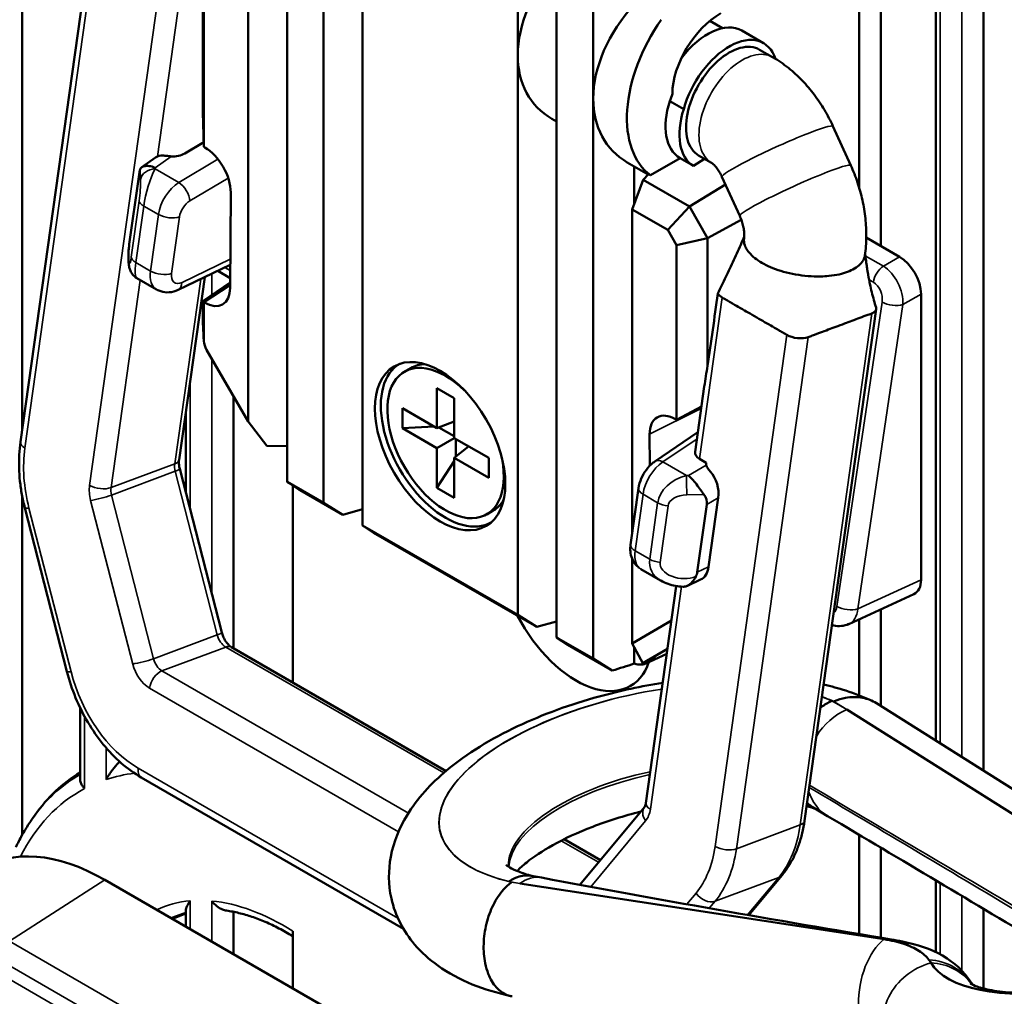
# Model space of a CAD drawing. Header units: millimetres. Extents: x 0 to 4638, y -120 to 1188.
# Tile 226 of 256: x 1501 to 1523, y 331 to 352. Entities that reach past the tile are written whole.
import ezdxf

# ---------------------------------------------------------------- set-up
doc = ezdxf.new("R2010")
doc.units = ezdxf.units.MM
doc.header["$LTSCALE"] = 2
doc.layers.add('Sichtbar (ISO)', color=7, linetype='Continuous', lineweight=50)
doc.layers.add('Sichtbar schmal (ISO)', color=7, linetype='Continuous', lineweight=35)

msp = doc.modelspace()

# ---------------------------------------------------------------- linework, layer by layer
at = {"layer": 'Sichtbar (ISO)'}
for p, q in [((1501.3285, 382.25), (1501.3285, 342.9855)), ((1512.1637, 355.5919), (1512.1637, 351.1916)), ((1519.6295, 355.1267), (1519.6295, 348.2857)), ((1520.1009, 355.1747), (1520.1009, 347.019)), ((1513.0145, 350.7004), (1513.0145, 354.5476)), ((1521.3009, 336.2087), (1521.3009, 354.3824)), ((1507.122, 354.1024), (1507.122, 341.8648)), ((1501.2937, 342.7374), (1502.8629, 353.9196)), ((1522.3413, 335.5546), (1522.3413, 354.0148)), ((1507.9211, 341.4034), (1507.9211, 353.6411)), ((1505.2834, 349.9484), (1505.2834, 353.5622)), ((1505.3012, 353.0039), (1505.3012, 349.1887)), ((1508.7719, 353.1499), (1508.7719, 340.9132)), ((1513.8137, 353.1635), (1513.8137, 350.239)), ((1506.2712, 343.1805), (1506.2712, 352.6668)), ((1516.6363, 351.7819), (1516.3633, 351.9396)), ((1517.0632, 351.7279), (1517.5347, 351.4557)), ((1517.7342, 351.1481), (1517.4513, 351.3114)), ((1512.1637, 351.1916), (1512.1637, 338.9549)), ((1513.0145, 338.4627), (1513.0145, 350.7004)), ((1513.8137, 350.239), (1513.8137, 338.0013)), ((1515.7909, 350.0111), (1515.4894, 350.1852)), ((1505.3011, 349.1892), (1505.2834, 349.9484)), ((1513.0145, 349.7405), (1512.9091, 349.8014)), ((1519.4439, 348.7822), (1519.0543, 349.6377)), ((1505.2988, 349.289), (1504.8856, 349.0419)), ((1505.3011, 349.1892), (1505.3012, 349.1887)), ((1505.3012, 349.1887), (1505.3238, 349.1756)), ((1504.2492, 348.9556), (1503.9453, 348.7418)), ((1515.7121, 348.939), (1515.0649, 348.5654)), ((1515.7121, 348.939), (1516.0025, 348.7714)), ((1516.2471, 348.9274), (1516.0025, 348.7714)), ((1516.4008, 348.8387), (1516.118, 349.002)), ((1515.0168, 348.5844), (1514.559, 348.8488)), ((1514.7113, 348.7608), (1514.7113, 347.9457)), ((1503.6734, 347.0575), (1503.8805, 348.5329)), ((1514.9063, 348.4648), (1514.6645, 347.8209)), ((1515.022, 348.5901), (1514.9063, 348.4648)), ((1515.916, 347.8818), (1514.9063, 348.4648)), ((1515.0649, 348.5654), (1515.022, 348.5901)), ((1517.017, 347.6771), (1516.6274, 348.5326)), ((1516.7041, 348.3642), (1515.916, 347.8818)), ((1505.8891, 348.1924), (1505.878, 346.1058)), ((1514.6645, 340.7341), (1514.6645, 347.8209)), ((1514.6645, 347.8209), (1515.4415, 347.3723)), ((1515.916, 347.8818), (1515.4415, 347.3723)), ((1516.313, 347.1942), (1515.916, 347.8818)), ((1516.313, 347.1942), (1517.0505, 347.5952)), ((1515.4415, 347.3723), (1515.6345, 347.038)), ((1516.313, 347.1942), (1515.6345, 347.038)), ((1516.313, 344.4013), (1516.313, 347.1942)), ((1519.7814, 347.2035), (1520.5094, 346.7832)), ((1515.6345, 347.038), (1515.6345, 343.2227)), ((1504.7419, 346.0619), (1505.8807, 346.6086)), ((1504.2709, 346.0672), (1503.841, 346.3154)), ((1504.7608, 342.3488), (1505.3209, 346.3398)), ((1505.6067, 346.4771), (1505.8791, 346.3198)), ((1519.2463, 346.4147), (1519.2463, 346.4146)), ((1505.8786, 346.2208), (1505.2834, 345.8138)), ((1505.3011, 345.7905), (1505.8784, 346.1852)), ((1520.1009, 346.0205), (1520.1009, 346.0205)), ((1520.9802, 345.9678), (1520.9802, 339.7266)), ((1505.2834, 345.8138), (1505.3011, 345.7905)), ((1505.2834, 345.3575), (1505.2834, 345.8138)), ((1505.3012, 345.79), (1505.3011, 345.7905)), ((1505.3126, 345.7834), (1505.3012, 345.79)), ((1505.3012, 345.79), (1505.3012, 344.9432)), ((1520.0008, 345.6382), (1518.4315, 334.456)), ((1519.9435, 345.5659), (1519.9435, 345.5659)), ((1506.2712, 343.1805), (1505.364, 344.7517)), ((1509.8271, 344.3534), (1509.6857, 344.2718)), ((1516.2421, 343.9496), (1516.0417, 342.5213)), ((1505.9482, 343.7398), (1505.9482, 338.2275)), ((1510.3971, 343.0395), (1510.3971, 343.9105)), ((1510.3971, 343.9105), (1510.7742, 343.6927)), ((1510.7742, 343.6927), (1510.7742, 342.8218)), ((1515.6353, 343.2227), (1516.1805, 343.5105)), ((1504.9078, 343.3964), (1504.9078, 341.6363)), ((1509.6429, 343.0395), (1509.6429, 343.475)), ((1509.6429, 343.475), (1510.3971, 343.0395)), ((1516.1767, 343.4834), (1515.6353, 343.2227)), ((1506.6795, 342.6506), (1506.2712, 343.1805)), ((1510.3364, 343.0746), (1509.6429, 343.0395)), ((1510.7742, 343.1872), (1510.3971, 343.0395)), ((1515.6345, 343.2227), (1515.6119, 343.2358)), ((1515.6353, 343.2227), (1515.6345, 343.2227)), ((1510.3971, 342.6041), (1509.6429, 343.0395)), ((1510.7742, 342.8599), (1510.4364, 343.0549)), ((1515.0465, 342.9054), (1515.0502, 342.2187)), ((1516.1022, 342.9526), (1515.1597, 342.3109)), ((1507.122, 342.6479), (1506.6795, 342.6506)), ((1510.3971, 342.6041), (1510.7742, 342.8218)), ((1510.7742, 342.8218), (1511.5285, 342.3863)), ((1511.0907, 342.6391), (1510.7742, 342.3863)), ((1510.8072, 342.8028), (1510.8072, 342.4127)), ((1510.3971, 341.7332), (1510.3971, 342.6041)), ((1510.7742, 342.3163), (1510.3971, 341.7332)), ((1511.5285, 341.9509), (1510.7742, 342.3863)), ((1510.7742, 342.3863), (1510.7742, 341.5154)), ((1511.5285, 342.3863), (1511.5285, 341.9509)), ((1516.2797, 342.2822), (1516.1364, 342.3649)), ((1504.7758, 342.15), (1505.695, 338.5735)), ((1507.9211, 341.4034), (1507.122, 341.8648)), ((1507.122, 341.8648), (1507.3621, 341.7058)), ((1507.2458, 341.7828), (1507.2458, 337.4783)), ((1501.3285, 341.5729), (1501.3285, 334.1404)), ((1507.405, 341.6809), (1508.3389, 341.1417)), ((1510.7742, 341.5154), (1510.3971, 341.7332)), ((1514.6303, 340.491), (1514.8037, 341.7266)), ((1508.3389, 341.1417), (1507.9211, 341.4034)), ((1516.0864, 339.8908), (1516.2935, 341.3663)), ((1516.3366, 340.0066), (1516.5481, 341.5136)), ((1502.309, 337.7191), (1501.3898, 341.2956)), ((1508.7719, 341.2654), (1508.3389, 341.1417)), ((1511.6271, 341.2358), (1511.4857, 341.1541)), ((1509.0138, 340.753), (1508.7719, 340.9132)), ((1508.7719, 340.9132), (1512.1637, 338.9549)), ((1512.5827, 338.6925), (1509.0138, 340.753)), ((1514.6645, 338.3346), (1514.6645, 340.1825)), ((1514.8557, 339.9561), (1515.2856, 339.7079)), ((1516.1601, 339.7272), (1515.8729, 339.5943)), ((1515.63, 339.5877), (1514.9644, 334.8446)), ((1520.8245, 339.4124), (1519.404, 338.7557)), ((1520.1009, 339.0779), (1520.1009, 336.9632)), ((1512.5827, 338.6925), (1512.1637, 338.9549)), ((1512.5827, 338.6925), (1513.0145, 338.8159)), ((1514.6645, 338.3346), (1515.5238, 338.8307)), ((1519.6295, 338.86), (1519.6295, 337.1974)), ((1513.2558, 338.303), (1513.0145, 338.4627)), ((1513.0145, 338.4627), (1513.8137, 338.0013)), ((1514.9002, 337.9044), (1514.6645, 338.3346)), ((1510.5961, 335.5441), (1505.9061, 338.2518)), ((1514.1898, 337.7637), (1513.2558, 338.303)), ((1514.7113, 338.2491), (1514.7113, 337.8924)), ((1515.4373, 338.2145), (1514.9002, 337.9044)), ((1515.4224, 338.108), (1514.9661, 337.897)), ((1513.8137, 338.0013), (1514.2296, 337.7408)), ((1515.1827, 338.0208), (1514.9002, 337.9044)), ((1514.9876, 337.9081), (1515.1827, 338.0208)), ((1502.5979, 336.9274), (1502.5979, 335.3764)), ((1519.3536, 336.8861), (1523.9892, 333.9714)), ((1520.0019, 337.0255), (1524.9354, 333.9235)), ((1509.6635, 332.0963), (1503.9345, 335.404)), ((1513.5224, 333.0567), (1514.934, 334.7561)), ((1518.6378, 334.7368), (1518.9374, 334.559)), ((1501.5585, 334.506), (1501.6137, 334.5841)), ((1513.9703, 333.596), (1513.1778, 334.0535)), ((1519.6295, 334.1479), (1519.6295, 331.9789)), ((1520.1009, 333.8677), (1520.1009, 331.9003)), ((1503.1374, 333.1647), (1518.3728, 324.3685)), ((1512.4626, 333.2539), (1512.6822, 333.2128)), ((1517.9415, 333.2685), (1517.214, 332.3928)), ((1520.172, 331.8656), (1512.2081, 333.0852)), ((1521.3009, 331.5859), (1521.3009, 333.1535)), ((1522.3413, 330.7905), (1522.3413, 332.5331)), ((1504.9078, 332.4962), (1504.9078, 332.1425)), ((1505.9482, 332.4673), (1505.9482, 331.5418)), ((1507.2458, 332.0457), (1507.2458, 330.7927))]:
    msp.add_line(p, q, dxfattribs=at)
for centre, major_axis, ratio, start_param, end_param in [((1514.7084, 352.0398), (-2.1449, -1.9619), 0.6979017, 4.8726231, 5.7150465), ((1516.3584, 351.0872), (-2.1449, -1.9619), 0.6979017, 4.8482107, 5.7150465), ((1516.6629, 350.9114), (0.8146, 1.2667), 0.6067281, 0.8668276, 2.3714445), ((1516.6629, 350.9114), (-1.5363, -2.389), 0.6067281, 4.6600209, 6.2395377), ((1516.3132, 350.4288), (0.75, 1.299), 0.5773503, 0, 1.355351), ((1516.7847, 350.1567), (0.75, 1.299), 0.5773503, 5.8059408, 8.2822603), ((1516.7847, 350.1567), (0.6667, 1.1547), 0.5773503, 0, 3.1415927), ((1514.7084, 352.0398), (-2.1449, -1.9619), 0.6979017, 5.7150465, 6.5004447), ((1516.3584, 351.0872), (-2.1449, -1.9619), 0.6979017, 5.7150465, 6.5004447), ((1516.5148, 350.2171), (-0.8164, -1.2696), 0.6067281, 5.107859, 6.3008094), ((1516.5352, 350.3007), (-0.8119, -1.2626), 0.6067281, 5.0507654, 5.1697372), ((1516.7652, 350.0725), (-0.7542, -1.3063), 0.5773503, 5.0787894, 6.2717398), ((1505.3231, 348.5224), (-0.4, 0.6928), 0.5780582, 3.9214385, 5.4971668), ((1504.4872, 348.4709), (-0.178, 0.5154), 0.6574419, 5.9955999, 6.4702849), ((1504.6584, 349.1833), (0.3372, 0.0241), 0.6054679, 4.4606062, 5.4073279), ((1503.8906, 348.0513), (0.0405, 0.6792), 0.0803672, 0.3019064, 0.7873526), ((1503.691, 346.6289), (0.0372, 0.6361), 0.0899479, 0.8369273, 1.0412426), ((1520.5081, 346.2389), (-0.3333, 0.5774), 0.5789338, 3.9283603, 5.4964176), ((1505.3119, 346.4374), (0.4005, -0.6937), 0.5766518, 5.4983998, 7.0618281), ((1504.609, 346.6419), (0.3406, 0.5732), 0.5889681, 3.1489669, 3.1545344), ((1504.5976, 346.3624), (0.1443, -0.3005), 0.5864118, 6.283155, 6.2831853), ((1519.1652, 362.3812), (-4.7277, -31.9512), 0.007111, 5.2523489, 5.3111225), ((1516.8637, 345.9805), (-0.3301, 0.0463), 0.4683232, 0.270697, 0.8586851), ((1519.6707, 345.6845), (0.3301, -0.0463), 0.4683232, 5.5710606, 6.5021102), ((1505.3138, 344.7227), (0.0212, -0.9114), 0.023941, 3.9414493, 4.0293074), ((1505.2817, 349.6575), (-0.0837, 5.4232), 0.0202926, 2.5043698, 2.5146513), ((1518.2779, 345.164), (0.3301, -0.0463), 0.4683232, 4.0002643, 5.5710741), ((1505.47, 344.844), (-0.1167, 0.2389), 0.5155216, 0.9097082, 1.7080908), ((1510.5857, 342.7129), (1, -1.7321), 0.5773503, 3.1384289, 6.2863491), ((1510.5857, 342.7129), (0.9, -1.5588), 0.5773503, 2.0236918, 7.4010861), ((1510.7271, 342.7946), (-0.9, 1.5588), 0.5773503, 5.9843157, 6.2831853), ((1516.5899, 344.029), (-0.3205, -2.1399), 0.1537778, 4.560584, 4.7725073), ((1515.6126, 342.5818), (-0.4005, 0.6937), 0.5766432, 5.4983924, 7.0741207), ((1516.378, 342.519), (-0.3372, -0.0241), 0.6054679, 6.1543524, 7.0130308), ((1516.616, 342.2796), (-0.3372, -0.0241), 0.6054679, 6.1533821, 6.4238628), ((1516.1697, 341.726), (0.1722, -0.5109), 0.6725322, 0.9304357, 2.12856), ((1506.8705, 342.0247), (-0.7787, 0.4741), 0.023941, 2.2685669, 2.341736), ((1515.5088, 341.3435), (-0.7854, -0.099), 0.5973068, 2.9809791, 3.4664253), ((1510.7271, 342.7946), (0.9, -1.5588), 0.5773503, 0, 0.2988696), ((1515.3092, 339.9211), (-0.78, -0.015), 0.6037044, 2.8409823, 3.0452976), ((1515.9586, 340.2216), (0.1826, -0.5022), 0.6721269, 0.0569412, 0.9021544), ((1515.7614, 340.203), (0.6927, 0.2426), 0.7669787, 3.7247279, 3.7296309), ((1520.5081, 340.0006), (-0.3342, 0.5789), 0.575771, 3.0893757, 3.9256213), ((1513.4377, 339.4606), (1.1883, -2.0582), 0.5773503, 4.6348053, 6.7476207), ((1519.1382, 339.3673), (-0.2568, 0.6156), 0.6247285, 3.1644203, 3.1652681), ((1513.9769, 338.321), (-3.3275, -0.9835), 0.1810355, 1.5932464, 1.7395688), ((1514.5865, 338.6029), (-0.4011, 0.6947), 0.575771, 2.5770554, 3.1415927), ((1513.5929, 338.1435), (0.8228, -0.5008), 0.0214458, 5.5369865, 5.6101556), ((1507.3096, 327.4852), (-4.6547, 8.0622), 0.5773503, 0.0123085, 0.2602952), ((1503.1404, 328.8056), (-2.6675, 4.6235), 0.5768877, 5.4985329, 6.3120989), ((1507.3096, 327.4852), (-2.762, 4.7839), 0.5773503, 6.1600249, 6.2573189), ((1524.2822, 332.1766), (3.1525, 0.6449), 0.4293764, 3.2801862, 5.9067022), ((1518.6425, 330.6666), (2.6126, 0.5344), 0.4293764, 0.1385936, 0.2065324)]:
    msp.add_ellipse(centre, major_axis=major_axis, ratio=ratio, start_param=start_param, end_param=end_param, dxfattribs=at)
msp.add_ellipse((1510.4678, 342.6449), major_axis=(-1.0073, 1.7447), ratio=0.5773503, dxfattribs=at)
for points, knots in [([(1519.0543, 349.6377), (1518.9988, 349.7596), (1518.9369, 349.8786), (1518.8002, 350.1095), (1518.7256, 350.2213), (1518.5634, 350.4361), (1518.476, 350.5392), (1518.2878, 350.7345), (1518.187, 350.8269), (1517.9714, 350.9983), (1517.8565, 351.0774), (1517.7342, 351.1481)], [0.78539816, 0.78539816, 0.78539816, 0.78539816, 0.9424778, 0.9424778, 1.09955743, 1.09955743, 1.25663706, 1.25663706, 1.41371669, 1.41371669, 1.57079633, 1.57079633, 1.57079633, 1.57079633]), ([(1504.5886, 348.9796), (1504.5721, 348.981), (1504.5558, 348.9826), (1504.4972, 348.9889), (1504.4577, 348.9939), (1504.4214, 348.9975), (1504.417, 348.998), (1504.4125, 348.9984)], [0.226744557, 0.226744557, 0.226744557, 0.226744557, 0.233902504, 0.233902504, 0.253174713, 0.253174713, 0.255950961, 0.255950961, 0.255950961, 0.255950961]), ([(1504.2359, 348.7316), (1504.1939, 348.7497), (1504.1488, 348.7627), (1504.0658, 348.7738), (1504.0281, 348.7718), (1503.9715, 348.7582), (1503.9475, 348.7462), (1503.9227, 348.7215), (1503.9165, 348.7112), (1503.913, 348.7007)], [0, 0, 0, 0, 0.023772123, 0.023772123, 0.047544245, 0.047544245, 0.069499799, 0.069499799, 0.082140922, 0.082140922, 0.082140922, 0.082140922]), ([(1516.6274, 348.5326), (1516.6108, 348.569), (1516.5926, 348.6038), (1516.5548, 348.6678), (1516.5351, 348.697), (1516.4968, 348.7478), (1516.4781, 348.7694), (1516.4448, 348.8039), (1516.4302, 348.8169), (1516.4087, 348.8339), (1516.4019, 348.8381), (1516.4008, 348.8387)], [0.78539816, 0.78539816, 0.78539816, 0.78539816, 0.9424778, 0.9424778, 1.09955743, 1.09955743, 1.25663706, 1.25663706, 1.41371669, 1.41371669, 1.57079633, 1.57079633, 1.57079633, 1.57079633]), ([(1519.7513, 346.8139), (1519.7703, 346.9495), (1519.7801, 347.0852), (1519.7832, 347.3556), (1519.7765, 347.4902), (1519.7482, 347.7575), (1519.7265, 347.8901), (1519.669, 348.152), (1519.6333, 348.2813), (1519.5485, 348.5354), (1519.4994, 348.6603), (1519.4439, 348.7822)], [0, 0, 0, 0, 0.15707963, 0.15707963, 0.31415927, 0.31415927, 0.4712389, 0.4712389, 0.62831853, 0.62831853, 0.78539816, 0.78539816, 0.78539816, 0.78539816]), ([(1517.1105, 347.1845), (1517.1129, 347.2016), (1517.1149, 347.2242), (1517.1155, 347.2778), (1517.1142, 347.3087), (1517.107, 347.376), (1517.1012, 347.4123), (1517.0848, 347.4873), (1517.0741, 347.5259), (1517.0485, 347.6026), (1517.0336, 347.6407), (1517.017, 347.6771)], [0, 0, 0, 0, 0.15707963, 0.15707963, 0.31415927, 0.31415927, 0.4712389, 0.4712389, 0.62831853, 0.62831853, 0.78539816, 0.78539816, 0.78539816, 0.78539816]), ([(1517.1567, 346.9685), (1517.1497, 346.9812), (1517.1216, 347.0378), (1517.1048, 347.1109), (1517.1084, 347.1694), (1517.1105, 347.1845)], [0.904472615, 0.904472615, 0.904472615, 0.904472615, 0.915635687, 0.954304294, 0.96799322, 0.96799322, 0.96799322, 0.96799322]), ([(1516.5398, 345.9838), (1516.5693, 346.044), (1516.5984, 346.1042), (1516.6273, 346.1645), (1516.6852, 346.285), (1516.7423, 346.4058), (1516.7986, 346.5266), (1516.8576, 346.653), (1516.9158, 346.7795), (1516.9734, 346.9062), (1517.0015, 346.9681), (1517.0295, 347.0301), (1517.0574, 347.092)], [0, 0, 0, 0, 0.13923266, 0.13923266, 0.13923266, 0.41771391, 0.41771391, 0.41771391, 0.70882536, 0.70882536, 0.70882536, 0.85116891, 0.85116891, 0.85116891, 0.85116891]), ([(1517.5024, 346.6522), (1517.4455, 346.685), (1517.3413, 346.7544), (1517.2256, 346.8636), (1517.1739, 346.9374), (1517.1567, 346.9685)], [0.79962986, 0.79962986, 0.79962986, 0.79962986, 0.83829847, 0.87696708, 0.90447261, 0.90447261, 0.90447261, 0.90447261]), ([(1503.8345, 346.3202), (1503.804, 346.3387), (1503.7763, 346.3623), (1503.7293, 346.4165), (1503.7099, 346.4484), (1503.6851, 346.5055), (1503.6779, 346.5307), (1503.6692, 346.5692), (1503.6666, 346.585), (1503.6588, 346.6415), (1503.6565, 346.6816), (1503.6539, 346.7785), (1503.6543, 346.8362), (1503.6566, 346.901)], [0.00147167, 0.00147167, 0.00147167, 0.00147167, 0.01776343, 0.01776343, 0.03473259, 0.03473259, 0.04919879, 0.04919879, 0.06103708, 0.06103708, 0.09253505, 0.09253505, 0.12650557, 0.12650557, 0.12650557, 0.12650557]), ([(1519.7513, 346.8139), (1519.7474, 346.7863), (1519.7276, 346.7177), (1519.6566, 346.6176), (1519.5321, 346.5234), (1519.4298, 346.4758), (1519.3737, 346.4548)], [0.3492955, 0.3492955, 0.3492955, 0.3492955, 0.37427519, 0.41294379, 0.4516124, 0.49028101, 0.49028101, 0.49028101, 0.49028101]), ([(1519.7561, 346.8496), (1519.7581, 346.8313), (1519.7603, 346.8132), (1519.7654, 346.7745), (1519.7683, 346.7537), (1519.7782, 346.6828), (1519.7854, 346.6346), (1519.7979, 346.5511), (1519.8033, 346.5157), (1519.8108, 346.4669), (1519.8129, 346.4536), (1519.8166, 346.4301), (1519.8181, 346.42), (1519.8201, 346.4077), (1519.8204, 346.4058), (1519.8207, 346.4039)], [0.00470898, 0.00470898, 0.00470898, 0.00470898, 0.012969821, 0.012969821, 0.023584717, 0.023584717, 0.049736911, 0.049736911, 0.069323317, 0.069323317, 0.076668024, 0.076668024, 0.082177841, 0.082177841, 0.083140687, 0.083140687, 0.083140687, 0.083140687]), ([(1518.7876, 346.3544), (1518.7627, 346.3538), (1518.65, 346.3527), (1518.4411, 346.3643), (1518.1669, 346.4069), (1517.9095, 346.4732), (1517.683, 346.5572), (1517.5594, 346.6193), (1517.5024, 346.6522)], [0.59512376, 0.59512376, 0.59512376, 0.59512376, 0.60628683, 0.64495544, 0.68362404, 0.72229265, 0.76096126, 0.79962986, 0.79962986, 0.79962986, 0.79962986]), ([(1519.3737, 346.4548), (1519.3176, 346.4339), (1519.1956, 346.3977), (1518.9926, 346.3648), (1518.8491, 346.3559), (1518.7876, 346.3544)], [0.49028101, 0.49028101, 0.49028101, 0.49028101, 0.52894961, 0.56761822, 0.59512376, 0.59512376, 0.59512376, 0.59512376]), ([(1519.82, 346.4077), (1519.82, 346.4077), (1519.82, 346.4077), (1519.8201, 346.4076), (1519.8201, 346.4075), (1519.8202, 346.407), (1519.8202, 346.4067), (1519.8203, 346.4059), (1519.8204, 346.4054), (1519.8206, 346.4044), (1519.8207, 346.4037), (1519.821, 346.4018), (1519.8213, 346.4004), (1519.822, 346.3963), (1519.8225, 346.3934), (1519.8235, 346.3873), (1519.8241, 346.384), (1519.826, 346.3733), (1519.8273, 346.3661), (1519.8314, 346.3432), (1519.8342, 346.3281), (1519.8449, 346.2717), (1519.853, 346.2309), (1519.8869, 346.069), (1519.9161, 345.9496), (1519.964, 345.7804), (1519.9805, 345.726), (1519.9975, 345.6729)], [0.08891031, 0.08891031, 0.08891031, 0.08891031, 0.08909205, 0.08909205, 0.08941304, 0.08941304, 0.08973515, 0.08973515, 0.09005765, 0.09005765, 0.09037927, 0.09037927, 0.09102681, 0.09102681, 0.0923195, 0.0923195, 0.0938362, 0.0938362, 0.09734364, 0.09734364, 0.1051658, 0.1051658, 0.12626219, 0.12626219, 0.18961233, 0.18961233, 0.22068372, 0.22068372, 0.22068372, 0.22068372]), ([(1504.7419, 346.0619), (1504.6793, 346.0318), (1504.6107, 346.0124), (1504.4809, 346.0038), (1504.4181, 346.0114), (1504.3304, 346.0404), (1504.3015, 346.0533), (1504.2744, 346.0689)], [0, 0, 0, 0, 0.032964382, 0.032964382, 0.062225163, 0.062225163, 0.077212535, 0.077212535, 0.077212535, 0.077212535]), ([(1518.0458, 345.0773), (1518.0267, 345.0882), (1517.9874, 345.1109), (1517.9559, 345.1292), (1517.9221, 345.1487), (1517.895, 345.1643), (1517.8688, 345.1795), (1517.8006, 345.2188), (1517.7419, 345.2527), (1517.6923, 345.2814), (1517.5571, 345.3594), (1517.4824, 345.4025), (1517.3387, 345.4855), (1517.195, 345.5685), (1517.1203, 345.6119), (1516.9852, 345.69), (1516.9355, 345.7186), (1516.8768, 345.7525), (1516.8086, 345.7918), (1516.7824, 345.8069), (1516.7554, 345.8225), (1516.7215, 345.842), (1516.6899, 345.8602), (1516.6505, 345.8828), (1516.6316, 345.8938)], [0.00000096, 0.00000096, 0.00000096, 0.00000096, 0.04023315, 0.04023315, 0.04023315, 0.083242, 0.083242, 0.083242, 0.19516319, 0.19516319, 0.19516319, 0.5, 0.5, 0.5, 0.80483104, 0.80483104, 0.80483104, 0.91675489, 0.91675489, 0.91675489, 0.95976534, 0.95976534, 0.95976534, 0.99999918, 0.99999918, 0.99999918, 0.99999918]), ([(1519.9064, 345.5485), (1519.8878, 345.5414), (1519.849, 345.527), (1519.8178, 345.5154), (1519.7845, 345.5029), (1519.7579, 345.493), (1519.7321, 345.4833), (1519.6649, 345.4582), (1519.6071, 345.4366), (1519.5582, 345.4184), (1519.4251, 345.3686), (1519.3515, 345.3411), (1519.21, 345.2882), (1519.0685, 345.2353), (1518.9948, 345.208), (1518.8617, 345.1583), (1518.8129, 345.1401), (1518.7551, 345.1185), (1518.6879, 345.0933), (1518.6621, 345.0837), (1518.6354, 345.0737), (1518.6022, 345.0612), (1518.5711, 345.0495), (1518.5324, 345.0349), (1518.5136, 345.0279)], [0.00000096, 0.00000096, 0.00000096, 0.00000096, 0.04023315, 0.04023315, 0.04023315, 0.083242, 0.083242, 0.083242, 0.19516319, 0.19516319, 0.19516319, 0.5, 0.5, 0.5, 0.80483104, 0.80483104, 0.80483104, 0.91675489, 0.91675489, 0.91675489, 0.95976534, 0.95976534, 0.95976534, 0.99999918, 0.99999918, 0.99999918, 0.99999918]), ([(1501.2937, 342.7374), (1501.2808, 342.6461), (1501.272, 342.5531), (1501.262, 342.3646), (1501.2609, 342.269), (1501.2664, 342.0763), (1501.273, 341.9791), (1501.2937, 341.7841), (1501.3079, 341.6862), (1501.3434, 341.4905), (1501.3649, 341.3928), (1501.3898, 341.2956)], [3.14159265, 3.14159265, 3.14159265, 3.14159265, 3.24631241, 3.24631241, 3.35103216, 3.35103216, 3.45575192, 3.45575192, 3.56047167, 3.56047167, 3.66519143, 3.66519143, 3.66519143, 3.66519143]), ([(1504.7758, 342.15), (1504.772, 342.1647), (1504.7688, 342.1794), (1504.7635, 342.2085), (1504.7614, 342.2228), (1504.7585, 342.2507), (1504.7576, 342.2643), (1504.7568, 342.2905), (1504.757, 342.3032), (1504.7582, 342.327), (1504.7593, 342.3383), (1504.7608, 342.3488)], [2.61799388, 2.61799388, 2.61799388, 2.61799388, 2.72271363, 2.72271363, 2.82743339, 2.82743339, 2.93215314, 2.93215314, 3.0368729, 3.0368729, 3.14159265, 3.14159265, 3.14159265, 3.14159265]), ([(1514.8037, 341.7266), (1514.8138, 341.7985), (1514.8352, 341.8714), (1514.8941, 342.0077), (1514.9319, 342.0729), (1515.019, 342.1895), (1515.0695, 342.2424), (1515.1362, 342.2944), (1515.1478, 342.3029), (1515.1597, 342.3109)], [0, 0, 0, 0, 0.03398345, 0.03398345, 0.06704696, 0.06704696, 0.10009534, 0.10009534, 0.10689949, 0.10689949, 0.10689949, 0.10689949]), ([(1516.2841, 342.2272), (1516.2873, 342.2172), (1516.2915, 342.207), (1516.3112, 342.1681), (1516.3336, 342.1373), (1516.3625, 342.1034), (1516.3662, 342.0991), (1516.3701, 342.0947)], [-0.289301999, -0.289301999, -0.289301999, -0.289301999, -0.282144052, -0.282144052, -0.262871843, -0.262871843, -0.260095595, -0.260095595, -0.260095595, -0.260095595]), ([(1515.8935, 342.0011), (1515.9255, 341.9765), (1515.9603, 341.9434), (1516.0293, 341.8666), (1516.0636, 341.8231), (1516.1238, 341.7421), (1516.1544, 341.6985), (1516.2011, 341.6325), (1516.2179, 341.609), (1516.2342, 341.5871)], [-0.455351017, -0.455351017, -0.455351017, -0.455351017, -0.431578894, -0.431578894, -0.407806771, -0.407806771, -0.385851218, -0.385851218, -0.373210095, -0.373210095, -0.373210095, -0.373210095]), ([(1514.8133, 339.9881), (1514.7867, 340.0082), (1514.7624, 340.0313), (1514.7083, 340.0951), (1514.6819, 340.1395), (1514.6425, 340.2365), (1514.6302, 340.2906), (1514.6217, 340.3932), (1514.6235, 340.4423), (1514.6303, 340.491)], [0.008604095, 0.008604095, 0.008604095, 0.008604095, 0.024507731, 0.024507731, 0.048866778, 0.048866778, 0.075134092, 0.075134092, 0.098179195, 0.098179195, 0.098179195, 0.098179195]), ([(1515.7785, 339.5731), (1515.6674, 339.5766), (1515.5555, 339.5967), (1515.3947, 339.6523), (1515.3399, 339.6771), (1515.2887, 339.7071)], [0, 0, 0, 0, 0.050003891, 0.050003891, 0.076980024, 0.076980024, 0.076980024, 0.076980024]), ([(1516.0569, 339.796), (1516.0347, 339.7507), (1516.0075, 339.7097), (1515.9777, 339.6761), (1515.9437, 339.6377), (1515.905, 339.6081), (1515.8655, 339.5909), (1515.8472, 339.583), (1515.8283, 339.5775), (1515.8096, 339.5749), (1515.7991, 339.5734), (1515.7887, 339.5728), (1515.7785, 339.5731)], [0, 0, 0, 0, 0.24410958, 0.24410958, 0.24410958, 0.52300193, 0.52300193, 0.52300193, 0.65214903, 0.65214903, 0.65214903, 0.72472813, 0.72472813, 0.72472813, 0.72472813]), ([(1519.4026, 338.7579), (1519.351, 338.734), (1519.2945, 338.7189), (1519.1825, 338.7092), (1519.1256, 338.7139), (1519.0584, 338.7307), (1519.0454, 338.7345), (1519.0326, 338.7388)], [0, 0, 0, 0, 0.027172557, 0.027172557, 0.053638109, 0.053638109, 0.06005013, 0.06005013, 0.06005013, 0.06005013]), ([(1505.9061, 338.2518), (1505.8934, 338.2591), (1505.8784, 338.2697), (1505.8464, 338.2976), (1505.8295, 338.315), (1505.7962, 338.3556), (1505.7799, 338.3789), (1505.7498, 338.4297), (1505.7361, 338.4572), (1505.7124, 338.5144), (1505.7026, 338.544), (1505.695, 338.5735)], [1.5707963, 1.5707963, 1.5707963, 1.5707963, 1.7802358, 1.7802358, 1.9896753, 1.9896753, 2.1991149, 2.1991149, 2.4085544, 2.4085544, 2.6179939, 2.6179939, 2.6179939, 2.6179939]), ([(1502.309, 337.7191), (1502.359, 337.5248), (1502.4231, 337.3326), (1502.5772, 336.96), (1502.6672, 336.7795), (1502.8698, 336.4372), (1502.9824, 336.2754), (1503.2265, 335.9769), (1503.3581, 335.8401), (1503.6361, 335.5975), (1503.7826, 335.4917), (1503.9345, 335.404)], [3.6651914, 3.6651914, 3.6651914, 3.6651914, 3.8746309, 3.8746309, 4.0840704, 4.0840704, 4.29351, 4.29351, 4.5029495, 4.5029495, 4.712389, 4.712389, 4.712389, 4.712389]), ([(1512.0051, 330.6259), (1511.4258, 330.7557), (1510.89, 330.9544), (1510.2341, 331.4223), (1510.0614, 331.5747), (1509.6729, 332.0305), (1509.4852, 332.3787), (1509.3337, 333.0611), (1509.3333, 333.3769), (1509.4493, 334.0007), (1509.577, 334.3012), (1509.9692, 334.9499), (1510.2682, 335.2693), (1511.056, 335.9296), (1511.5802, 336.2476), (1512.714, 336.783), (1513.3182, 337.0024), (1514.4003, 337.2992), (1514.8665, 337.3989), (1515.333, 337.4714)], [6.2050345, 6.2050345, 6.2050345, 6.2050345, 6.5877546, 6.5877546, 6.7352451, 6.7352451, 6.9606775, 6.9606775, 7.14033, 7.14033, 7.3452074, 7.3452074, 7.6388384, 7.6388384, 8.0217735, 8.0217735, 8.3860469, 8.3860469, 8.649275, 8.649275, 8.649275, 8.649275]), ([(1518.8493, 337.4327), (1519.0146, 337.3957), (1519.176, 337.3525), (1519.5341, 337.2383), (1519.7282, 337.163), (1519.9154, 337.0732)], [9.34618408, 9.34618408, 9.34618408, 9.34618408, 9.4553561, 9.4553561, 9.59433922, 9.59433922, 9.59433922, 9.59433922]), ([(1519.0294, 337.0786), (1519.0242, 337.0762), (1519.019, 337.0738), (1519.0138, 337.0713), (1518.9398, 337.0364), (1518.8673, 336.9929), (1518.7989, 336.9427), (1518.792, 336.9376), (1518.7852, 336.9325), (1518.7783, 336.9273)], [0, 0, 0, 0, 0.00931112, 0.00931112, 0.00931112, 0.14119058, 0.14119058, 0.14119058, 0.15443028, 0.15443028, 0.15443028, 0.15443028]), ([(1520.0019, 337.0254), (1519.911, 337.0825), (1519.8089, 337.1228), (1519.7022, 337.1436), (1519.5822, 337.1669), (1519.4531, 337.1663), (1519.3253, 337.1414), (1519.2467, 337.1262), (1519.1673, 337.1016), (1519.09, 337.0685), (1519.0848, 337.0663), (1519.0795, 337.064), (1519.0744, 337.0617)], [0.7264799, 0.7264799, 0.7264799, 0.7264799, 0.82200759, 0.82200759, 0.82200759, 0.9294757, 0.9294757, 0.9294757, 0.99550761, 0.99550761, 0.99550761, 1, 1, 1, 1]), ([(1503.4632, 335.7489), (1503.4569, 335.7426), (1503.4508, 335.7363), (1503.3985, 335.6821), (1503.3514, 335.6276), (1503.2512, 335.497), (1503.2047, 335.4259), (1503.1679, 335.3603), (1503.1675, 335.3594), (1503.167, 335.3585)], [-0.10026773, -0.10026773, -0.10026773, -0.10026773, -0.09479004, -0.09479004, -0.05235397, -0.05235397, 0, 0, 0.00072067, 0.00072067, 0.00072067, 0.00072067]), ([(1502.6956, 335.1588), (1502.6951, 335.1593), (1502.6946, 335.1599), (1502.6765, 335.1794), (1502.6609, 335.1996), (1502.6345, 335.2411), (1502.6237, 335.2625), (1502.604, 335.315), (1502.5979, 335.3462), (1502.5979, 335.3764)], [-0.164173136, -0.164173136, -0.164173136, -0.164173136, -0.163829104, -0.163829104, -0.151564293, -0.151564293, -0.139398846, -0.139398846, -0.122042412, -0.122042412, -0.122042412, -0.122042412]), ([(1514.934, 334.7561), (1514.9351, 334.7574), (1514.9367, 334.7595), (1514.9405, 334.7655), (1514.9427, 334.7694), (1514.9474, 334.7793), (1514.9498, 334.7852), (1514.9546, 334.799), (1514.9569, 334.8069), (1514.9611, 334.8244), (1514.9629, 334.8341), (1514.9644, 334.8446)], [5.75958653, 5.75958653, 5.75958653, 5.75958653, 5.86430629, 5.86430629, 5.96902604, 5.96902604, 6.0737458, 6.0737458, 6.17846555, 6.17846555, 6.28318531, 6.28318531, 6.28318531, 6.28318531]), ([(1518.4871, 334.8515), (1518.5185, 334.8214), (1518.552, 334.794), (1518.587, 334.7695), (1518.6035, 334.758), (1518.6204, 334.7471), (1518.6378, 334.7369)], [0.34998035, 0.34998035, 0.34998035, 0.34998035, 0.42908306, 0.42908306, 0.42908306, 0.4663426, 0.4663426, 0.4663426, 0.4663426]), ([(1501.5585, 334.506), (1501.531, 334.4671), (1501.5042, 334.4276), (1501.4517, 334.3474), (1501.4261, 334.3066), (1501.376, 334.2238), (1501.3516, 334.1818), (1501.304, 334.0966), (1501.2808, 334.0534), (1501.2357, 333.9659), (1501.2137, 333.9215), (1501.1924, 333.8766)], [2.61648969, 2.61648969, 2.61648969, 2.61648969, 2.64022502, 2.64022502, 2.66396035, 2.66396035, 2.68769567, 2.68769567, 2.711431, 2.711431, 2.73516633, 2.73516633, 2.73516633, 2.73516633]), ([(1512.1498, 333.3584), (1512.2051, 333.4153), (1512.2751, 333.4791), (1512.5083, 333.6661), (1512.7017, 333.796), (1513.1831, 334.0642), (1513.4788, 334.202), (1514.1293, 334.4523), (1514.4848, 334.5645), (1514.8514, 334.6567)], [1.24758899, 1.24758899, 1.24758899, 1.24758899, 1.3817185, 1.3817185, 1.62020416, 1.62020416, 1.88450684, 1.88450684, 2.15213498, 2.15213498, 2.15213498, 2.15213498]), ([(1518.4315, 334.456), (1518.4187, 334.3647), (1518.402, 334.2751), (1518.3605, 334.1001), (1518.3358, 334.0147), (1518.2784, 333.8491), (1518.2458, 333.7688), (1518.1724, 333.6144), (1518.1317, 333.5402), (1518.0425, 333.3988), (1517.9939, 333.3316), (1517.9415, 333.2685)], [0, 0, 0, 0, 0.10471976, 0.10471976, 0.20943951, 0.20943951, 0.31415927, 0.31415927, 0.41887902, 0.41887902, 0.52359878, 0.52359878, 0.52359878, 0.52359878]), ([(1512.4796, 333.2507), (1512.3659, 333.2798), (1512.267, 333.312), (1512.1004, 333.3774), (1512.0344, 333.4108), (1511.9435, 333.4653), (1511.9189, 333.4863), (1511.91, 333.4947), (1511.9092, 333.4955), (1511.9092, 333.4955)], [6.24400277, 6.24400277, 6.24400277, 6.24400277, 6.38373276, 6.38373276, 6.52975017, 6.52975017, 6.67576757, 6.67576757, 6.70962702, 6.70962702, 6.70962702, 6.70962702]), ([(1512.4626, 333.2539), (1512.457, 333.2549), (1512.4513, 333.2559), (1512.4456, 333.2568), (1512.3524, 333.2712), (1512.2532, 333.2612), (1512.156, 333.2273), (1512.0972, 333.2067), (1512.038, 333.1771), (1511.9808, 333.1395), (1511.9762, 333.1365), (1511.9716, 333.1334), (1511.967, 333.1303)], [0.631085, 0.631085, 0.631085, 0.631085, 0.64418942, 0.64418942, 0.64418942, 0.85917537, 0.85917537, 0.85917537, 0.9894329, 0.9894329, 0.9894329, 1, 1, 1, 1]), ([(1512.0291, 333.1126), (1512.0253, 333.1099), (1512.0215, 333.1072), (1512.0178, 333.1043), (1511.961, 333.0622), (1511.9059, 333.0112), (1511.8544, 332.9534), (1511.7707, 332.8596), (1511.6943, 332.7449), (1511.6311, 332.6187), (1511.568, 332.4927), (1511.5165, 332.3516), (1511.4806, 332.2073), (1511.4448, 332.0629), (1511.4237, 331.9113), (1511.419, 331.7649), (1511.4144, 331.6186), (1511.426, 331.4734), (1511.4531, 331.341), (1511.4696, 331.2604), (1511.4921, 331.1832), (1511.5196, 331.1126), (1511.5649, 330.9965), (1511.6251, 330.8951), (1511.6954, 330.8164), (1511.7658, 330.7376), (1511.8483, 330.6793), (1511.9361, 330.6464), (1511.9697, 330.6339), (1512.0044, 330.6248), (1512.0398, 330.6194)], [0, 0, 0, 0, 0.00441597, 0.00441597, 0.00441597, 0.07055216, 0.07055216, 0.07055216, 0.17802035, 0.17802035, 0.17802035, 0.28537598, 0.28537598, 0.28537598, 0.39268365, 0.39268365, 0.39268365, 0.49999432, 0.49999432, 0.49999432, 0.56532351, 0.56532351, 0.56532351, 0.6727558, 0.6727558, 0.6727558, 0.78031454, 0.78031454, 0.78031454, 0.82149329, 0.82149329, 0.82149329, 0.82149329]), ([(1504.9078, 332.4962), (1504.9078, 332.5206), (1504.9181, 332.5551), (1504.9549, 332.6298), (1504.9771, 332.6665), (1505.0044, 332.7054), (1505.0049, 332.7061), (1505.0054, 332.7068)], [-0.077378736, -0.077378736, -0.077378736, -0.077378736, -0.034373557, -0.034373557, 0, 0, 0.000628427, 0.000628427, 0.000628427, 0.000628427]), ([(1505.4768, 332.7027), (1505.4773, 332.702), (1505.4778, 332.7014), (1505.5086, 332.6603), (1505.5446, 332.623), (1505.6244, 332.5597), (1505.6683, 332.5335), (1505.7415, 332.5047), (1505.7695, 332.497), (1505.7974, 332.493)], [-0.174337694, -0.174337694, -0.174337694, -0.174337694, -0.173957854, -0.173957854, -0.150944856, -0.150944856, -0.128048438, -0.128048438, -0.114224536, -0.114224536, -0.114224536, -0.114224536]), ([(1507.2458, 331.9355), (1507.1449, 331.9968), (1507.0443, 332.0534), (1506.8442, 332.1571), (1506.7449, 332.2042), (1506.548, 332.2885), (1506.4506, 332.3258), (1506.2585, 332.3904), (1506.1638, 332.4178), (1505.9779, 332.4627), (1505.8866, 332.4803), (1505.7974, 332.493)], [1.54448098, 1.54448098, 1.54448098, 1.54448098, 1.6217865, 1.6217865, 1.69909201, 1.69909201, 1.77639753, 1.77639753, 1.85370304, 1.85370304, 1.93100856, 1.93100856, 1.93100856, 1.93100856]), ([(1520.603, 331.7645), (1520.5387, 331.786), (1520.47, 331.8052), (1520.3263, 331.8389), (1520.2506, 331.8536), (1520.172, 331.8656)], [-0.088506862, -0.088506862, -0.088506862, -0.088506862, -0.04425472, -0.04425472, 0, 0, 0, 0]), ([(1522.0562, 330.9018), (1522.0562, 330.9018), (1522.0568, 330.9014), (1522.0657, 330.8952), (1522.0984, 330.8749), (1522.2179, 330.8258), (1522.3086, 330.7963), (1522.5524, 330.7417), (1522.7125, 330.7177), (1523.0954, 330.689), (1523.3235, 330.6869), (1523.8231, 330.7143), (1524.0966, 330.746), (1524.6515, 330.8443), (1524.9329, 330.9117), (1525.4618, 331.0729), (1525.7097, 331.1665), (1526.1347, 331.3601), (1526.3149, 331.4599), (1526.5847, 331.6379), (1526.6818, 331.7177), (1526.7966, 331.83), (1526.8233, 331.8676), (1526.8297, 331.8777), (1526.8301, 331.8784), (1526.8301, 331.8784)], [5.9595113, 5.9595113, 5.9595113, 5.9595113, 5.988266, 5.988266, 6.1667542, 6.1667542, 6.3613888, 6.3613888, 6.5853662, 6.5853662, 6.8371427, 6.8371427, 7.1075403, 7.1075403, 7.3856574, 7.3856574, 7.6607348, 7.6607348, 7.9208441, 7.9208441, 8.152797, 8.152797, 8.3501981, 8.3501981, 8.3792178, 8.3792178, 8.3792178, 8.3792178]), ([(1529.0171, 331.6521), (1529.0191, 331.6215), (1529.0205, 331.591), (1529.0261, 331.3123), (1528.9826, 331.0731), (1528.8189, 330.5942), (1528.6856, 330.3672), (1528.3068, 329.8706), (1528.0373, 329.6324), (1527.3617, 329.1548), (1526.9345, 328.9348), (1526.047, 328.5831), (1525.5917, 328.4477), (1524.6774, 328.2541), (1524.2195, 328.1938), (1523.3127, 328.1509), (1522.8651, 328.1695), (1521.9801, 328.3116), (1521.544, 328.4368), (1520.9726, 328.7694), (1520.8171, 328.8804), (1520.5255, 329.1553), (1520.3893, 329.3203), (1520.2798, 329.5134)], [3.8841608, 3.8841608, 3.8841608, 3.8841608, 3.9048241, 3.9048241, 4.0731825, 4.0731825, 4.2835272, 4.2835272, 4.6005435, 4.6005435, 5.0053074, 5.0053074, 5.3808913, 5.3808913, 5.7450611, 5.7450611, 6.1181574, 6.1181574, 6.5196542, 6.5196542, 6.6744315, 6.6744315, 6.8292088, 6.8292088, 6.8292088, 6.8292088]), ([(1521.1524, 331.4197), (1521.0976, 331.491), (1521.0232, 331.5562), (1520.8385, 331.6721), (1520.7285, 331.7226), (1520.603, 331.7645)], [-0.17300659, -0.17300659, -0.17300659, -0.17300659, -0.08650389, -0.08650389, 0, 0, 0, 0]), ([(1520.8137, 331.7591), (1521.1127, 331.6824), (1521.3953, 331.5652), (1521.7429, 331.3074), (1521.8393, 331.2193), (1521.9879, 331.046), (1522.0456, 330.965), (1522.0953, 330.8789)], [0, 0, 0, 0, 0.15190289, 0.15190289, 0.21531269, 0.21531269, 0.26260686, 0.26260686, 0.26260686, 0.26260686])]:
    msp.add_open_spline(points, degree=3, knots=knots, dxfattribs=at)
for points in [[(1517.0574, 347.092), (1517.0766, 347.1347), (1517.0954, 347.1773), (1517.114, 347.2198)], [(1503.6604, 346.9532), (1503.6585, 346.936), (1503.6572, 346.9186), (1503.6566, 346.9011)], [(1505.3012, 344.9432), (1505.2972, 345.0221), (1505.2918, 345.1292), (1505.2849, 345.2646)], [(1518.477, 334.7799), (1518.5562, 334.7567), (1518.6264, 334.7322), (1518.6865, 334.7079)], [(1523.7337, 331.7013), (1522.1341, 332.658), (1520.5353, 333.6105), (1518.9374, 334.559)], [(1512.6822, 333.2128), (1515.2359, 332.7355), (1517.7847, 332.2833), (1520.3253, 331.8631)], [(1520.3253, 331.8631), (1520.4892, 331.836), (1520.6524, 331.8005), (1520.8137, 331.7591)]]:
    msp.add_open_spline(points, degree=3, dxfattribs=at)
at = {"layer": 'Sichtbar schmal (ISO)'}
for p, q in [((1521.3985, 354.2389), (1521.3985, 336.1474)), ((1521.8699, 335.851), (1521.8699, 353.9668)), ((1502.9609, 353.7866), (1501.3916, 342.6044)), ((1502.8059, 341.7879), (1504.3751, 352.9701)), ((1504.8429, 352.9207), (1504.2897, 348.9787)), ((1504.5886, 348.9796), (1504.2359, 348.7316)), ((1504.7558, 348.4079), (1505.6111, 348.9192)), ((1503.913, 348.7007), (1503.9182, 348.4738)), ((1504.2365, 348.7077), (1504.2359, 348.7316)), ((1504.2365, 348.7077), (1504.7558, 348.4079)), ((1505.8352, 348.5061), (1504.9956, 348.0042)), ((1503.8909, 348.0113), (1503.7175, 346.7756)), ((1503.816, 346.6581), (1503.9894, 347.8938)), ((1504.3099, 347.7087), (1503.9894, 347.8938)), ((1504.1365, 346.4731), (1504.3099, 347.7087)), ((1504.7695, 347.6564), (1504.5961, 346.4208)), ((1504.8251, 346.2233), (1505.8813, 346.7305)), ((1519.761, 346.8084), (1520.157, 346.5798)), ((1520.5094, 346.7832), (1520.157, 346.5798)), ((1503.816, 346.6581), (1504.1365, 346.4731)), ((1505.88, 346.4835), (1505.7619, 346.5516)), ((1504.6664, 342.2591), (1505.2332, 346.2977)), ((1505.4768, 346.4147), (1505.4768, 345.9461)), ((1519.4718, 346.4971), (1519.4717, 346.4971)), ((1503.9103, 346.2754), (1503.2737, 341.7385)), ((1505.8782, 346.157), (1505.3126, 345.7834)), ((1519.9372, 346.2284), (1519.8428, 346.2829)), ((1516.1364, 342.3649), (1516.6316, 345.8938)), ((1520.5837, 345.739), (1520.9802, 345.9678)), ((1519.142, 339.1434), (1520.1285, 345.7952)), ((1520.5837, 345.739), (1519.5971, 339.0872)), ((1519.9064, 345.5485), (1518.3371, 334.3662)), ((1518.0458, 345.0773), (1516.4766, 333.895)), ((1516.9444, 333.8457), (1518.5136, 345.0279)), ((1505.4768, 344.5563), (1505.4768, 339.4222)), ((1505.0054, 341.2564), (1505.0054, 344.0921)), ((1516.1746, 343.4685), (1515.0465, 342.9054)), ((1515.3349, 342.3001), (1516.082, 342.8086)), ((1503.2737, 341.7385), (1504.6664, 342.2591)), ((1515.8543, 342.0002), (1515.3349, 342.3001)), ((1516.2841, 342.2272), (1515.8935, 342.0011)), ((1504.6775, 342.095), (1503.2848, 341.5745)), ((1505.5967, 338.5185), (1504.6775, 342.095)), ((1515.8543, 342.0002), (1515.8935, 342.0011)), ((1503.2848, 341.5745), (1504.204, 337.998)), ((1514.7283, 340.3579), (1514.9017, 341.5935)), ((1514.9017, 341.5935), (1515.2222, 341.4085)), ((1516.2342, 341.5871), (1515.8605, 341.5789)), ((1503.7473, 337.8832), (1502.8281, 341.4597)), ((1515.0488, 340.1729), (1515.2222, 341.4085)), ((1515.4482, 341.3386), (1515.2748, 340.103)), ((1516.2935, 341.3663), (1516.5481, 341.5136)), ((1501.4805, 341.2919), (1502.3998, 337.7154)), ((1515.0488, 340.1729), (1514.7283, 340.3579)), ((1516.3366, 340.0066), (1516.0864, 339.8908)), ((1515.7695, 339.7501), (1515.7695, 339.7502)), ((1519.5971, 339.0872), (1520.9802, 339.7266)), ((1515.0624, 334.7115), (1515.7448, 339.5747)), ((1504.204, 337.998), (1505.5967, 338.5185)), ((1505.7804, 338.2548), (1504.3877, 337.7343)), ((1510.5474, 335.5025), (1505.7804, 338.2548)), ((1514.9876, 337.9081), (1515.4225, 338.1093)), ((1504.3877, 337.7343), (1509.7734, 334.6248)), ((1509.5555, 334.2146), (1504.1146, 337.3559)), ((1519.3536, 336.8861), (1519.0294, 337.0786)), ((1519.0744, 337.0617), (1519.3536, 336.8861)), ((1502.6956, 335.1588), (1502.6956, 336.7368)), ((1503.167, 336.0518), (1503.167, 335.3585)), ((1503.869, 335.6059), (1509.5426, 332.3303)), ((1513.7594, 333.013), (1514.9583, 334.4563)), ((1518.3371, 334.3662), (1516.9444, 333.8457)), ((1513.9312, 333.5489), (1513.1134, 334.0211)), ((1501.0568, 331.8211), (1503.1374, 333.1647)), ((1516.476, 332.6973), (1517.8688, 333.2179)), ((1517.8688, 333.2179), (1517.1873, 332.3975)), ((1511.967, 333.1303), (1512.2081, 333.0852)), ((1512.2081, 333.0852), (1512.0291, 333.1126)), ((1521.3985, 333.0953), (1521.3985, 331.5365)), ((1516.0603, 332.8743), (1515.8592, 332.6322)), ((1521.8699, 331.1805), (1521.8699, 332.8143)), ((1505.0054, 332.0862), (1505.0054, 332.7068)), ((1505.4768, 332.7027), (1505.4768, 331.814)), ((1516.3495, 332.545), (1516.476, 332.6973)), ((1516.1944, 323.0814), (1501.0568, 331.8211)), ((1500.8293, 331.4177), (1515.9669, 322.678)), ((1500.7561, 331.1643), (1515.9555, 322.3889))]:
    msp.add_line(p, q, dxfattribs=at)
for centre, major_axis, ratio, start_param, end_param in [((1517.0675, 349.9934), (0.6667, 1.1547), 0.5773503, 0, 3.1415927), ((1517.8409, 349.0851), (1.2135, 0.5525), 0.0770938, 0, 3.1415927), ((1504.2488, 348.4431), (-0.3332, -0.0076), 0.7947913, 4.7312224, 6.1381121), ((1504.2053, 348.2107), (-0.1835, -0.6627), 0.2114314, 3.9246284, 5.2685319), ((1518.2304, 348.2296), (1.2135, 0.5525), 0.0770938, 0, 3.1415927), ((1503.8747, 348.2414), (0.0223, 0.3715), 0.1022281, 4.0504516, 5.3943552), ((1504.7824, 347.8775), (0.3406, 0.5732), 0.5889681, 0.8451323, 2.1890358), ((1504.7682, 348.1432), (0.171, -0.2861), 0.5263934, 0.783951, 2.3468966), ((1504.2215, 347.9805), (-0.3301, 0.0463), 0.4683232, 0.0994602, 0.8586784), ((1505.0098, 347.7385), (-0.174, -0.2844), 0.6004553, 3.9947099, 5.3386135), ((1504.542, 347.7955), (0.3301, -0.0463), 0.4683232, 4.0002711, 5.5361608), ((1503.7013, 347.0058), (0.0223, 0.3715), 0.1022281, 1.7190588, 4.0504516), ((1504.0481, 346.7449), (-0.3301, 0.0463), 0.4683232, 0.0994602, 0.8586784), ((1504.0319, 346.975), (-0.1835, -0.6627), 0.2114314, 5.2685319, 6.228463), ((1520.1694, 346.3151), (-0.1667, -0.2887), 0.5773503, 3.9793507, 5.3232542), ((1520.1245, 346.0174), (0.2842, -0.6047), 0.5986596, 0.837303, 2.4053603), ((1504.609, 346.6419), (0.3406, 0.5732), 0.5889681, 2.1890358, 3.1489669), ((1504.3686, 346.5599), (0.3301, -0.0463), 0.4683232, 4.0002711, 5.5361608), ((1504.8364, 346.5028), (-0.174, -0.2844), 0.6004553, 5.3386135, 7.0315828), ((1504.5976, 346.3624), (0.1443, -0.3005), 0.5864118, 0, 0.8347806), ((1519.8924, 345.9307), (-0.1076, 0.3193), 0.672734, 4.062866, 5.6309233), ((1520.3607, 345.882), (-0.3297, 0.0489), 0.4735578, 0.8623618, 2.3815944), ((1501.6238, 342.6911), (-0.3301, 0.0463), 0.4683232, 0, 0.8586784), ((1503.2773, 341.5157), (0.9336, -2.4979), 0.6688348, 4.0308804, 4.5544791), ((1504.9021, 342.123), (-0.1167, 0.3122), 0.6688348, 0.8892877, 1.4128865), ((1504.4307, 342.3951), (0.3301, -0.0463), 0.4683232, 5.5710674, 6.2831853), ((1515.3577, 341.7718), (0.3264, 0.5813), 0.5656165, 0.830957, 2.1748605), ((1515.3472, 342.0354), (-0.1876, 0.2755), 0.5656603, 5.4563268, 6.2831956), ((1504.4529, 342.067), (0.3228, 0.083), 0.1169047, 5.4512584, 6.2831853), ((1515.9348, 341.4386), (0.6927, 0.2426), 0.7669787, 1.4208933, 2.7647968), ((1515.8666, 341.7355), (-0.0073, 0.3333), 0.0324183, 0.6523988, 2.0592885), ((1503.2773, 341.5157), (-0.2334, 0.6245), 0.6688348, 0.8892877, 1.4128865), ((1503.038, 341.8746), (-0.3301, 0.0463), 0.4683232, 0.8586784, 2.4294747), ((1503.0602, 341.5465), (-0.3228, -0.083), 0.1169047, 0.7388695, 2.3096658), ((1503.5094, 341.6024), (0.1167, -0.3122), 0.6688348, 4.0308804, 4.5544791), ((1515.1338, 341.6803), (-0.3301, 0.0463), 0.4683232, 0, 0.8586784), ((1515.9287, 341.282), (0.4813, -0.0504), 0.608405, 1.7763595, 3.1202631), ((1515.4543, 341.4953), (0.3301, -0.0463), 0.4683232, 4.0002711, 4.7594893), ((1501.7127, 341.3786), (-0.3228, -0.083), 0.1169047, 0, 0.7388695), ((1514.9604, 340.4447), (-0.3301, 0.0463), 0.4683232, 0, 0.8586784), ((1515.1843, 340.5362), (0.3264, 0.5813), 0.5656165, 2.1748605, 3.1347916), ((1515.7614, 340.203), (0.6927, 0.2426), 0.7669787, 2.7647968, 3.7247279), ((1515.2809, 340.2596), (0.3301, -0.0463), 0.4683232, 4.0002711, 4.7594893), ((1515.7553, 340.0464), (0.4813, -0.0504), 0.608405, 3.1202631, 5.4516559), ((1518.9061, 339.2805), (0.1141, -0.3139), 0.6721549, 0.2481577, 0.8930075), ((1519.3741, 339.2302), (-0.3297, 0.0489), 0.4735578, 0.8623618, 2.3815944), ((1519.1382, 339.3673), (-0.2568, 0.6156), 0.6247285, 3.1652681, 4.0015136), ((1505.3721, 338.4905), (0.3228, 0.083), 0.1169047, 5.4512584, 6.2831853), ((1505.8213, 338.5465), (-0.1167, 0.3122), 0.6688348, 1.4128865, 2.460084), ((1505.7395, 337.9631), (0.1667, 0.2887), 0.5773503, 0, 0.6108652), ((1503.9794, 337.97), (-0.3228, -0.083), 0.1169047, 0.7388695, 2.3096658), ((1504.4286, 338.0259), (0.1167, -0.3122), 0.6688348, 4.5544791, 5.6016767), ((1502.6319, 337.8021), (-0.3228, -0.083), 0.1169047, 0, 0.7388695), ((1504.1965, 337.9392), (0.9336, -2.4979), 0.6688348, 4.5544791, 5.6016767), ((1504.1965, 337.9392), (-0.2334, 0.6245), 0.6688348, 1.4128865, 2.460084), ((1504.3467, 337.4426), (-0.1667, -0.2887), 0.5773503, 3.7524579, 5.3232542), ((1515.1869, 335.2088), (-4.7287, -0.9673), 0.4293764, 4.5979774, 7.038572), ((1515.1869, 335.2088), (-4.7238, -0.9663), 0.4293764, 4.5980152, 7.0199637), ((1515.1869, 335.2088), (-4.7238, -0.9663), 0.4293764, 3.680098, 3.7546047), ((1515.1869, 335.2088), (4.7287, 0.9673), 0.4293764, 0.5235953, 0.6140795), ((1519.5888, 335.7359), (-0.6636, -1.1179), 0.8165159, 3.980236, 4.6909014), ((1504.1012, 335.6927), (-0.1667, -0.2887), 0.5773503, 5.3232542, 6.2831853), ((1515.4221, 334.0586), (-3.4502, -0.7058), 0.4293764, 4.7294559, 6.2140864), ((1507.2289, 327.4387), (-4.6339, 8.0262), 0.5773503, 6.2825534, 6.5434805), ((1507.0738, 327.3491), (-4.4773, 7.755), 0.5773503, 6.0435967, 6.1627342), ((1515.4342, 333.9996), (-3.4502, -0.7058), 0.4293764, 4.7355465, 6.1807191), ((1507.0738, 327.3491), (-4.4773, 7.755), 0.5773503, 6.2613044, 6.6476985), ((1519.6009, 335.6769), (-0.6636, -1.1179), 0.8165159, 5.6409063, 6.2831853), ((1519.5125, 333.9649), (26.3079, -15.6474), 0.01796, 1.437121, 1.61868), ((1519.2024, 335.481), (26.298, -15.5994), 0.0179987, 4.6979019, 4.8787471), ((1515.1904, 334.5431), (-0.2564, 0.213), 0.6942549, 0, 1.1924773), ((1515.2945, 334.7983), (-0.3301, 0.0463), 0.4683232, 0, 0.8586784), ((1514.591, 334.9837), (0.2334, -0.6245), 0.6688348, 0.3656889, 0.8892877), ((1518.1014, 334.5023), (0.3301, -0.0463), 0.4683232, 5.5710674, 6.2831853), ((1516.2158, 335.591), (1.0503, -2.8101), 0.6688348, 0.3656889, 0.8892877), ((1514.591, 334.9837), (0.9336, -2.4979), 0.6688348, 0.3656889, 0.8892877), ((1514.8231, 335.0705), (1.0503, -2.8101), 0.6688348, 0.3656889, 0.8892877), ((1516.7087, 333.9818), (-0.3301, 0.0463), 0.4683232, 0.8586784, 2.4294747), ((1512.4434, 331.935), (0.2389, 1.2779), 0.6213505, 0, 0.5799721), ((1517.6851, 333.4815), (0.2564, -0.213), 0.6942549, 5.9048662, 6.2831853), ((1516.2924, 332.961), (0.2564, -0.213), 0.6942549, 4.3340699, 5.9048662), ((1507.0738, 327.3491), (-2.9393, 5.0911), 0.5773503, 6.018607, 6.238328), ((1507.0738, 327.3491), (-2.9393, 5.0911), 0.5773503, 5.4564073, 5.8921145), ((1507.2289, 327.4387), (-2.7827, 4.8198), 0.5773503, 6.1286155, 6.2351613), ((1520.4133, 330.6859), (-0.2018, -1.318), 0.5888808, 3.701682, 6.2831853), ((1520.1132, 330.5805), (0.2122, 1.2826), 0.6295602, 0.0000102, 0.1864411), ((1520.4907, 330.4999), (0.3232, 1.2592), 0.5926412, 0.0001057, 0.2701259), ((1521.4396, 330.1711), (-1.1598, -0.6577), 0.8944658, 4.4295991, 6.2831853), ((1520.9781, 330.2126), (1.1747, 0.5568), 0.914377, 0.1067629, 1.0252154), ((1521.0082, 330.1551), (1.1308, 0.6413), 0.8944658, 0.0915214, 0.9508564)]:
    msp.add_ellipse(centre, major_axis=major_axis, ratio=ratio, start_param=start_param, end_param=end_param, dxfattribs=at)

doc.saveas('drawing.dxf')
